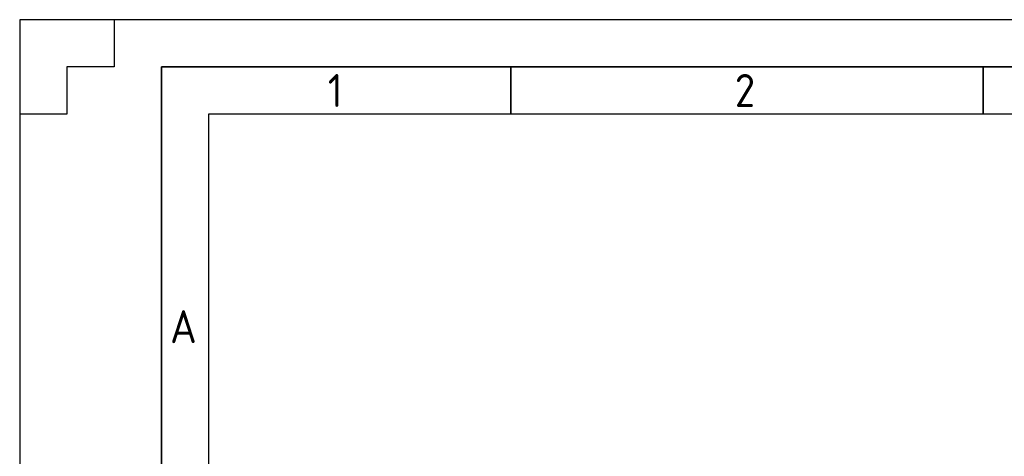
# Model space of a CAD drawing. Header units: millimetres. Extents: x -197461 to 862495, y -970068 to 63888.
# Tile 123 of 253: x -138828 to -124685, y -316432 to -310159. Entities that reach past the tile are written whole.
import ezdxf

# ---------------------------------------------------------------- set-up
doc = ezdxf.new("R2010")
doc.units = ezdxf.units.MM
doc.layers.add('Rasējuma lapa', color=7, linetype='CONTINUOUS')
doc.styles.add('ISO', font='iso')

# ---------------------------------------------------------------- blocks, each defined once
blk = doc.blocks.new('A2_L')
at = {"layer": 'Rasējuma lapa'}
for p, q in [((0, 420), (-594, 420)), ((-594, 420), (-594, 0)), ((-584, 420), (-584, 415)), ((-584, 415), (-589, 415)), ((-589, 415), (-589, 410)), ((-589, 410), (-594, 410))]:
    blk.add_line(p, q, dxfattribs=at)
at = {"layer": 'Rasējuma lapa', "lineweight": 35}
for p, q in [((-5, 415), (-579, 415)), ((-579, 415), (-579, 5)), ((-542, 410), (-542, 415)), ((-492, 410), (-492, 415))]:
    blk.add_line(p, q, dxfattribs=at)
at = {"layer": 'Rasējuma lapa', "lineweight": 30}
for p, q in [((-10, 410), (-574, 410)), ((-574, 410), (-574, 10))]:
    blk.add_line(p, q, dxfattribs=at)
at = {"layer": 'Rasējuma lapa', "style": 'ISO'}
for s, p in [('1', (-561.38, 410.75)), ('2', (-518.29, 410.75)), ('A', (-578.08, 385.75))]:
    blk.add_text(s, height=3.5, dxfattribs=at).set_placement(p)
blk = doc.blocks.new('*U1293')
at = {"layer": 'Rasējuma lapa'}
blk.add_blockref('A2_L', (0, 0), dxfattribs=at)

msp = doc.modelspace()

# ---------------------------------------------------------------- block references
at = {"layer": 'Rasējuma lapa', "xscale": 135.6730224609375, "yscale": 135.6730224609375, "zscale": 135.6730224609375}
msp.add_blockref('*U1293', (-58237.88142, -367141.50712), dxfattribs=at)

doc.saveas('drawing.dxf')
